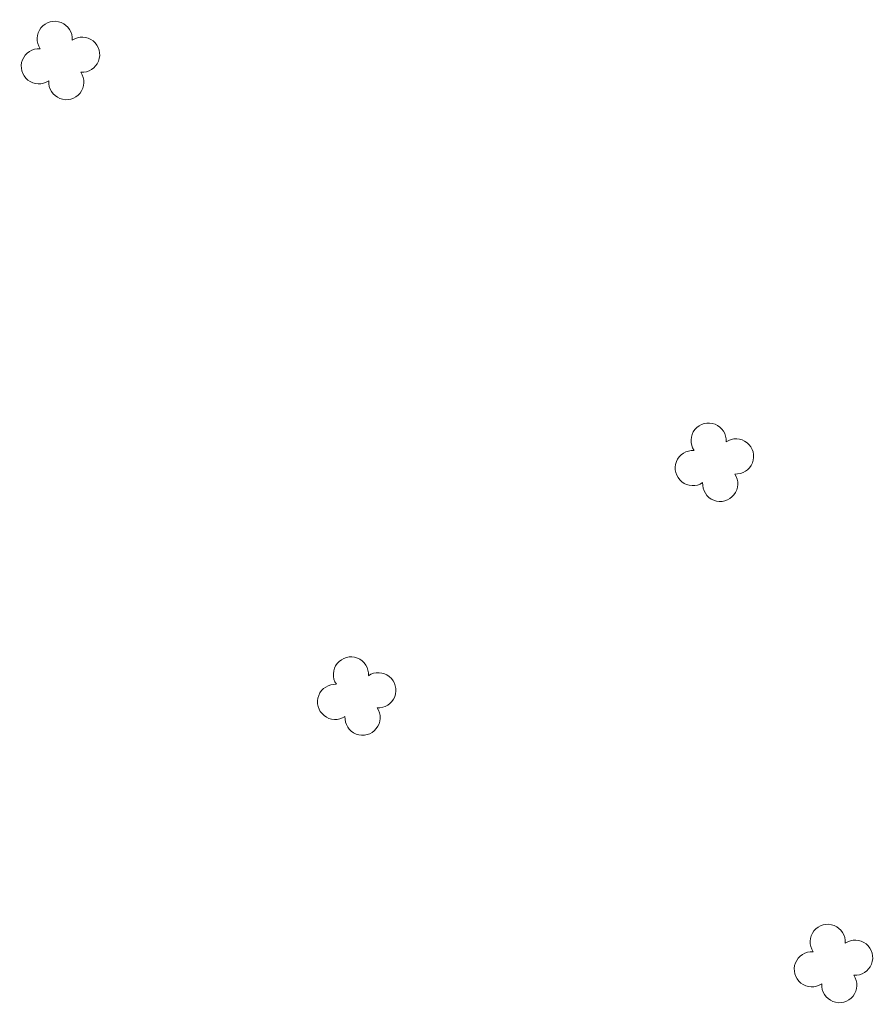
# Model space of a CAD drawing. Header units: metres. Extents: x 43144 to 46063, y 371355 to 373145.
# Tile 113 of 136: x 45926 to 45944, y 372937 to 372957. Entities that reach past the tile are written whole.
import ezdxf

# ---------------------------------------------------------------- set-up
doc = ezdxf.new("R2010")
doc.units = ezdxf.units.M

msp = doc.modelspace()

# ---------------------------------------------------------------- linework, layer by layer
at = {"layer": '', "color": 116, "linetype": 'Continuous', "lineweight": 13, "extrusion": (0, 0, -1)}
for centre, start, end in [((-45926.795, 372956.908), 326.0753, 183.9246), ((-45926.795, 372956.908), 326.0753, 183.9246), ((-45926.795, 372956.908), 326.0753, 183.9246), ((-45926.795, 372956.908), 326.0753, 183.9246), ((-45926.795, 372956.908), 326.0753, 183.9246), ((-45926.795, 372956.908), 326.0753, 183.9246), ((-45926.795, 372956.908), 326.0753, 183.9246), ((-45926.795, 372956.908), 326.0753, 183.9246), ((-45926.795, 372956.908), 326.0753, 183.9246), ((-45926.795, 372956.908), 326.0753, 183.9246), ((-45926.795, 372956.908), 326.0753, 183.9246), ((-45926.795, 372956.908), 326.0753, 183.9246), ((-45926.795, 372956.908), 326.0753, 183.9246), ((-45926.795, 372956.908), 326.0753, 183.9246), ((-45926.795, 372956.908), 326.0753, 183.9246), ((-45926.795, 372956.908), 326.0753, 183.9246), ((-45926.795, 372956.908), 326.0753, 183.9246), ((-45926.795, 372956.908), 326.0753, 183.9246), ((-45926.795, 372956.908), 326.0753, 183.9246), ((-45926.795, 372956.908), 326.0753, 183.9246), ((-45926.795, 372956.908), 326.0753, 183.9246), ((-45926.795, 372956.908), 326.0753, 183.9246), ((-45926.795, 372956.908), 326.0753, 183.9246), ((-45926.795, 372956.908), 326.0753, 183.9246), ((-45926.795, 372956.908), 326.0753, 183.9246), ((-45926.795, 372956.908), 326.0753, 183.9246), ((-45926.795, 372956.908), 326.0753, 183.9246), ((-45926.795, 372956.908), 326.0753, 183.9246), ((-45926.795, 372956.908), 326.0753, 183.9246), ((-45926.795, 372956.908), 326.0753, 183.9246), ((-45926.795, 372956.908), 326.0753, 183.9246), ((-45926.795, 372956.908), 326.0753, 183.9246), ((-45926.795, 372956.908), 326.0753, 183.9246), ((-45926.795, 372956.908), 326.0753, 183.9246), ((-45927.36, 372956.581), 56.0753, 273.9246), ((-45927.36, 372956.581), 56.0753, 273.9246), ((-45927.36, 372956.581), 56.0753, 273.9246), ((-45927.36, 372956.581), 56.0753, 273.9246), ((-45927.36, 372956.581), 56.0753, 273.9246), ((-45927.36, 372956.581), 56.0753, 273.9246), ((-45927.36, 372956.581), 56.0753, 273.9246), ((-45927.36, 372956.581), 56.0753, 273.9246), ((-45927.36, 372956.581), 56.0753, 273.9246), ((-45927.36, 372956.581), 56.0753, 273.9246), ((-45927.36, 372956.581), 56.0753, 273.9246), ((-45927.36, 372956.581), 56.0753, 273.9246), ((-45927.36, 372956.581), 56.0753, 273.9246), ((-45927.36, 372956.581), 56.0753, 273.9246), ((-45927.36, 372956.581), 56.0753, 273.9246), ((-45927.36, 372956.581), 56.0753, 273.9246), ((-45927.36, 372956.581), 56.0753, 273.9246), ((-45927.36, 372956.581), 56.0753, 273.9246), ((-45927.36, 372956.581), 56.0753, 273.9246), ((-45927.36, 372956.581), 56.0753, 273.9246), ((-45927.36, 372956.581), 56.0753, 273.9246), ((-45927.36, 372956.581), 56.0753, 273.9246), ((-45927.36, 372956.581), 56.0753, 273.9246), ((-45927.36, 372956.581), 56.0753, 273.9246), ((-45927.36, 372956.581), 56.0753, 273.9246), ((-45927.36, 372956.581), 56.0753, 273.9246), ((-45927.36, 372956.581), 56.0753, 273.9246), ((-45927.36, 372956.581), 56.0753, 273.9246), ((-45927.36, 372956.581), 56.0753, 273.9246), ((-45927.36, 372956.581), 56.0753, 273.9246), ((-45927.36, 372956.581), 56.0753, 273.9246), ((-45927.36, 372956.581), 56.0753, 273.9246), ((-45927.36, 372956.581), 56.0753, 273.9246), ((-45927.36, 372956.581), 56.0753, 273.9246), ((-45926.468, 372956.342), 236.0753, 93.9246), ((-45926.468, 372956.342), 236.0753, 93.9246), ((-45926.468, 372956.342), 236.0753, 93.9246), ((-45926.468, 372956.342), 236.0753, 93.9246), ((-45926.468, 372956.342), 236.0753, 93.9246), ((-45926.468, 372956.342), 236.0753, 93.9246), ((-45926.468, 372956.342), 236.0753, 93.9246), ((-45926.468, 372956.342), 236.0753, 93.9246), ((-45926.468, 372956.342), 236.0753, 93.9246), ((-45926.468, 372956.342), 236.0753, 93.9246), ((-45926.468, 372956.342), 236.0753, 93.9246), ((-45926.468, 372956.342), 236.0753, 93.9246), ((-45926.468, 372956.342), 236.0753, 93.9246), ((-45926.468, 372956.342), 236.0753, 93.9246), ((-45926.468, 372956.342), 236.0753, 93.9246), ((-45926.468, 372956.342), 236.0753, 93.9246), ((-45926.468, 372956.342), 236.0753, 93.9246), ((-45926.468, 372956.342), 236.0753, 93.9246), ((-45926.468, 372956.342), 236.0753, 93.9246), ((-45926.468, 372956.342), 236.0753, 93.9246), ((-45926.468, 372956.342), 236.0753, 93.9246), ((-45926.468, 372956.342), 236.0753, 93.9246), ((-45926.468, 372956.342), 236.0753, 93.9246), ((-45926.468, 372956.342), 236.0753, 93.9246), ((-45926.468, 372956.342), 236.0753, 93.9246), ((-45926.468, 372956.342), 236.0753, 93.9246), ((-45926.468, 372956.342), 236.0753, 93.9246), ((-45926.468, 372956.342), 236.0753, 93.9246), ((-45926.468, 372956.342), 236.0753, 93.9246), ((-45926.468, 372956.342), 236.0753, 93.9246), ((-45926.468, 372956.342), 236.0753, 93.9246), ((-45926.468, 372956.342), 236.0753, 93.9246), ((-45926.468, 372956.342), 236.0753, 93.9246), ((-45926.468, 372956.342), 236.0753, 93.9246), ((-45927.034, 372956.016), 146.0753, 3.9246), ((-45927.034, 372956.016), 146.0753, 3.9246), ((-45927.034, 372956.016), 146.0753, 3.9246), ((-45927.034, 372956.016), 146.0753, 3.9246), ((-45927.034, 372956.016), 146.0753, 3.9246), ((-45927.034, 372956.016), 146.0753, 3.9246), ((-45927.034, 372956.016), 146.0753, 3.9246), ((-45927.034, 372956.016), 146.0753, 3.9246), ((-45927.034, 372956.016), 146.0753, 3.9246), ((-45927.034, 372956.016), 146.0753, 3.9246), ((-45927.034, 372956.016), 146.0753, 3.9246), ((-45927.034, 372956.016), 146.0753, 3.9246), ((-45927.034, 372956.016), 146.0753, 3.9246), ((-45927.034, 372956.016), 146.0753, 3.9246), ((-45927.034, 372956.016), 146.0753, 3.9246), ((-45927.034, 372956.016), 146.0753, 3.9246), ((-45927.034, 372956.016), 146.0753, 3.9246), ((-45927.034, 372956.016), 146.0753, 3.9246), ((-45927.034, 372956.016), 146.0753, 3.9246), ((-45927.034, 372956.016), 146.0753, 3.9246), ((-45927.034, 372956.016), 146.0753, 3.9246), ((-45927.034, 372956.016), 146.0753, 3.9246), ((-45927.034, 372956.016), 146.0753, 3.9246), ((-45927.034, 372956.016), 146.0753, 3.9246), ((-45927.034, 372956.016), 146.0753, 3.9246), ((-45927.034, 372956.016), 146.0753, 3.9246), ((-45927.034, 372956.016), 146.0753, 3.9246), ((-45927.034, 372956.016), 146.0753, 3.9246), ((-45927.034, 372956.016), 146.0753, 3.9246), ((-45927.034, 372956.016), 146.0753, 3.9246), ((-45927.034, 372956.016), 146.0753, 3.9246), ((-45927.034, 372956.016), 146.0753, 3.9246), ((-45927.034, 372956.016), 146.0753, 3.9246), ((-45927.034, 372956.016), 146.0753, 3.9246), ((-45940.285, 372948.619), 326.0753, 183.9246), ((-45940.285, 372948.619), 326.0753, 183.9246), ((-45940.285, 372948.619), 326.0753, 183.9246), ((-45940.285, 372948.619), 326.0753, 183.9246), ((-45940.285, 372948.619), 326.0753, 183.9246), ((-45940.285, 372948.619), 326.0753, 183.9246), ((-45940.285, 372948.619), 326.0753, 183.9246), ((-45940.285, 372948.619), 326.0753, 183.9246), ((-45940.285, 372948.619), 326.0753, 183.9246), ((-45940.285, 372948.619), 326.0753, 183.9246), ((-45940.285, 372948.619), 326.0753, 183.9246), ((-45940.285, 372948.619), 326.0753, 183.9246), ((-45940.285, 372948.619), 326.0753, 183.9246), ((-45940.285, 372948.619), 326.0753, 183.9246), ((-45940.285, 372948.619), 326.0753, 183.9246), ((-45940.285, 372948.619), 326.0753, 183.9246), ((-45940.285, 372948.619), 326.0753, 183.9246), ((-45940.285, 372948.619), 326.0753, 183.9246), ((-45940.285, 372948.619), 326.0753, 183.9246), ((-45940.285, 372948.619), 326.0753, 183.9246), ((-45940.285, 372948.619), 326.0753, 183.9246), ((-45940.285, 372948.619), 326.0753, 183.9246), ((-45940.285, 372948.619), 326.0753, 183.9246), ((-45940.285, 372948.619), 326.0753, 183.9246), ((-45940.285, 372948.619), 326.0753, 183.9246), ((-45940.285, 372948.619), 326.0753, 183.9246), ((-45940.285, 372948.619), 326.0753, 183.9246), ((-45940.285, 372948.619), 326.0753, 183.9246), ((-45940.285, 372948.619), 326.0753, 183.9246), ((-45940.285, 372948.619), 326.0753, 183.9246), ((-45940.285, 372948.619), 326.0753, 183.9246), ((-45940.285, 372948.619), 326.0753, 183.9246), ((-45940.285, 372948.619), 326.0753, 183.9246), ((-45940.285, 372948.619), 326.0753, 183.9246), ((-45940.85, 372948.292), 56.0753, 273.9246), ((-45940.85, 372948.292), 56.0753, 273.9246), ((-45940.85, 372948.292), 56.0753, 273.9246), ((-45940.85, 372948.292), 56.0753, 273.9246), ((-45940.85, 372948.292), 56.0753, 273.9246), ((-45940.85, 372948.292), 56.0753, 273.9246), ((-45940.85, 372948.292), 56.0753, 273.9246), ((-45940.85, 372948.292), 56.0753, 273.9246), ((-45940.85, 372948.292), 56.0753, 273.9246), ((-45940.85, 372948.292), 56.0753, 273.9246), ((-45940.85, 372948.292), 56.0753, 273.9246), ((-45940.85, 372948.292), 56.0753, 273.9246), ((-45940.85, 372948.292), 56.0753, 273.9246), ((-45940.85, 372948.292), 56.0753, 273.9246), ((-45940.85, 372948.292), 56.0753, 273.9246), ((-45940.85, 372948.292), 56.0753, 273.9246), ((-45940.85, 372948.292), 56.0753, 273.9246), ((-45940.85, 372948.292), 56.0753, 273.9246), ((-45940.85, 372948.292), 56.0753, 273.9246), ((-45940.85, 372948.292), 56.0753, 273.9246), ((-45940.85, 372948.292), 56.0753, 273.9246), ((-45940.85, 372948.292), 56.0753, 273.9246), ((-45940.85, 372948.292), 56.0753, 273.9246), ((-45940.85, 372948.292), 56.0753, 273.9246), ((-45940.85, 372948.292), 56.0753, 273.9246), ((-45940.85, 372948.292), 56.0753, 273.9246), ((-45940.85, 372948.292), 56.0753, 273.9246), ((-45940.85, 372948.292), 56.0753, 273.9246), ((-45940.85, 372948.292), 56.0753, 273.9246), ((-45940.85, 372948.292), 56.0753, 273.9246), ((-45940.85, 372948.292), 56.0753, 273.9246), ((-45940.85, 372948.292), 56.0753, 273.9246), ((-45940.85, 372948.292), 56.0753, 273.9246), ((-45940.85, 372948.292), 56.0753, 273.9246), ((-45939.958, 372948.053), 236.0753, 93.9246), ((-45939.958, 372948.053), 236.0753, 93.9246), ((-45939.958, 372948.053), 236.0753, 93.9246), ((-45939.958, 372948.053), 236.0753, 93.9246), ((-45939.958, 372948.053), 236.0753, 93.9246), ((-45939.958, 372948.053), 236.0753, 93.9246), ((-45939.958, 372948.053), 236.0753, 93.9246), ((-45939.958, 372948.053), 236.0753, 93.9246), ((-45939.958, 372948.053), 236.0753, 93.9246), ((-45939.958, 372948.053), 236.0753, 93.9246), ((-45939.958, 372948.053), 236.0753, 93.9246), ((-45939.958, 372948.053), 236.0753, 93.9246), ((-45939.958, 372948.053), 236.0753, 93.9246), ((-45939.958, 372948.053), 236.0753, 93.9246), ((-45939.958, 372948.053), 236.0753, 93.9246), ((-45939.958, 372948.053), 236.0753, 93.9246), ((-45939.958, 372948.053), 236.0753, 93.9246), ((-45939.958, 372948.053), 236.0753, 93.9246), ((-45939.958, 372948.053), 236.0753, 93.9246), ((-45939.958, 372948.053), 236.0753, 93.9246), ((-45939.958, 372948.053), 236.0753, 93.9246), ((-45939.958, 372948.053), 236.0753, 93.9246), ((-45939.958, 372948.053), 236.0753, 93.9246), ((-45939.958, 372948.053), 236.0753, 93.9246), ((-45939.958, 372948.053), 236.0753, 93.9246), ((-45939.958, 372948.053), 236.0753, 93.9246), ((-45939.958, 372948.053), 236.0753, 93.9246), ((-45939.958, 372948.053), 236.0753, 93.9246), ((-45939.958, 372948.053), 236.0753, 93.9246), ((-45939.958, 372948.053), 236.0753, 93.9246), ((-45939.958, 372948.053), 236.0753, 93.9246), ((-45939.958, 372948.053), 236.0753, 93.9246), ((-45939.958, 372948.053), 236.0753, 93.9246), ((-45939.958, 372948.053), 236.0753, 93.9246), ((-45940.524, 372947.727), 146.0753, 3.9246), ((-45940.524, 372947.727), 146.0753, 3.9246), ((-45940.524, 372947.727), 146.0753, 3.9246), ((-45940.524, 372947.727), 146.0753, 3.9246), ((-45940.524, 372947.727), 146.0753, 3.9246), ((-45940.524, 372947.727), 146.0753, 3.9246), ((-45940.524, 372947.727), 146.0753, 3.9246), ((-45940.524, 372947.727), 146.0753, 3.9246), ((-45940.524, 372947.727), 146.0753, 3.9246), ((-45940.524, 372947.727), 146.0753, 3.9246), ((-45940.524, 372947.727), 146.0753, 3.9246), ((-45940.524, 372947.727), 146.0753, 3.9246), ((-45940.524, 372947.727), 146.0753, 3.9246), ((-45940.524, 372947.727), 146.0753, 3.9246), ((-45940.524, 372947.727), 146.0753, 3.9246), ((-45940.524, 372947.727), 146.0753, 3.9246), ((-45940.524, 372947.727), 146.0753, 3.9246), ((-45940.524, 372947.727), 146.0753, 3.9246), ((-45940.524, 372947.727), 146.0753, 3.9246), ((-45940.524, 372947.727), 146.0753, 3.9246), ((-45940.524, 372947.727), 146.0753, 3.9246), ((-45940.524, 372947.727), 146.0753, 3.9246), ((-45940.524, 372947.727), 146.0753, 3.9246), ((-45940.524, 372947.727), 146.0753, 3.9246), ((-45940.524, 372947.727), 146.0753, 3.9246), ((-45940.524, 372947.727), 146.0753, 3.9246), ((-45940.524, 372947.727), 146.0753, 3.9246), ((-45940.524, 372947.727), 146.0753, 3.9246), ((-45940.524, 372947.727), 146.0753, 3.9246), ((-45940.524, 372947.727), 146.0753, 3.9246), ((-45940.524, 372947.727), 146.0753, 3.9246), ((-45940.524, 372947.727), 146.0753, 3.9246), ((-45940.524, 372947.727), 146.0753, 3.9246), ((-45940.524, 372947.727), 146.0753, 3.9246), ((-45932.906, 372943.795), 326.0753, 183.9246), ((-45932.906, 372943.795), 326.0753, 183.9246), ((-45932.906, 372943.795), 326.0753, 183.9246), ((-45932.906, 372943.795), 326.0753, 183.9246), ((-45932.906, 372943.795), 326.0753, 183.9246), ((-45932.906, 372943.795), 326.0753, 183.9246), ((-45932.906, 372943.795), 326.0753, 183.9246), ((-45932.906, 372943.795), 326.0753, 183.9246), ((-45932.906, 372943.795), 326.0753, 183.9246), ((-45932.906, 372943.795), 326.0753, 183.9246), ((-45932.906, 372943.795), 326.0753, 183.9246), ((-45932.906, 372943.795), 326.0753, 183.9246), ((-45932.906, 372943.795), 326.0753, 183.9246), ((-45932.906, 372943.795), 326.0753, 183.9246), ((-45932.906, 372943.795), 326.0753, 183.9246), ((-45932.906, 372943.795), 326.0753, 183.9246), ((-45932.906, 372943.795), 326.0753, 183.9246), ((-45932.906, 372943.795), 326.0753, 183.9246), ((-45932.906, 372943.795), 326.0753, 183.9246), ((-45932.906, 372943.795), 326.0753, 183.9246), ((-45932.906, 372943.795), 326.0753, 183.9246), ((-45932.906, 372943.795), 326.0753, 183.9246), ((-45932.906, 372943.795), 326.0753, 183.9246), ((-45932.906, 372943.795), 326.0753, 183.9246), ((-45932.906, 372943.795), 326.0753, 183.9246), ((-45932.906, 372943.795), 326.0753, 183.9246), ((-45932.906, 372943.795), 326.0753, 183.9246), ((-45932.906, 372943.795), 326.0753, 183.9246), ((-45932.906, 372943.795), 326.0753, 183.9246), ((-45932.906, 372943.795), 326.0753, 183.9246), ((-45932.906, 372943.795), 326.0753, 183.9246), ((-45932.906, 372943.795), 326.0753, 183.9246), ((-45932.906, 372943.795), 326.0753, 183.9246), ((-45932.906, 372943.795), 326.0753, 183.9246), ((-45933.471, 372943.468), 56.0753, 273.9246), ((-45933.471, 372943.468), 56.0753, 273.9246), ((-45933.471, 372943.468), 56.0753, 273.9246), ((-45933.471, 372943.468), 56.0753, 273.9246), ((-45933.471, 372943.468), 56.0753, 273.9246), ((-45933.471, 372943.468), 56.0753, 273.9246), ((-45933.471, 372943.468), 56.0753, 273.9246), ((-45933.471, 372943.468), 56.0753, 273.9246), ((-45933.471, 372943.468), 56.0753, 273.9246), ((-45933.471, 372943.468), 56.0753, 273.9246), ((-45933.471, 372943.468), 56.0753, 273.9246), ((-45933.471, 372943.468), 56.0753, 273.9246), ((-45933.471, 372943.468), 56.0753, 273.9246), ((-45933.471, 372943.468), 56.0753, 273.9246), ((-45933.471, 372943.468), 56.0753, 273.9246), ((-45933.471, 372943.468), 56.0753, 273.9246), ((-45933.471, 372943.468), 56.0753, 273.9246), ((-45933.471, 372943.468), 56.0753, 273.9246), ((-45933.471, 372943.468), 56.0753, 273.9246), ((-45933.471, 372943.468), 56.0753, 273.9246), ((-45933.471, 372943.468), 56.0753, 273.9246), ((-45933.471, 372943.468), 56.0753, 273.9246), ((-45933.471, 372943.468), 56.0753, 273.9246), ((-45933.471, 372943.468), 56.0753, 273.9246), ((-45933.471, 372943.468), 56.0753, 273.9246), ((-45933.471, 372943.468), 56.0753, 273.9246), ((-45933.471, 372943.468), 56.0753, 273.9246), ((-45933.471, 372943.468), 56.0753, 273.9246), ((-45933.471, 372943.468), 56.0753, 273.9246), ((-45933.471, 372943.468), 56.0753, 273.9246), ((-45933.471, 372943.468), 56.0753, 273.9246), ((-45933.471, 372943.468), 56.0753, 273.9246), ((-45933.471, 372943.468), 56.0753, 273.9246), ((-45933.471, 372943.468), 56.0753, 273.9246), ((-45932.579, 372943.229), 236.0753, 93.9246), ((-45932.579, 372943.229), 236.0753, 93.9246), ((-45932.579, 372943.229), 236.0753, 93.9246), ((-45932.579, 372943.229), 236.0753, 93.9246), ((-45932.579, 372943.229), 236.0753, 93.9246), ((-45932.579, 372943.229), 236.0753, 93.9246), ((-45932.579, 372943.229), 236.0753, 93.9246), ((-45932.579, 372943.229), 236.0753, 93.9246), ((-45932.579, 372943.229), 236.0753, 93.9246), ((-45932.579, 372943.229), 236.0753, 93.9246), ((-45932.579, 372943.229), 236.0753, 93.9246), ((-45932.579, 372943.229), 236.0753, 93.9246), ((-45932.579, 372943.229), 236.0753, 93.9246), ((-45932.579, 372943.229), 236.0753, 93.9246), ((-45932.579, 372943.229), 236.0753, 93.9246), ((-45932.579, 372943.229), 236.0753, 93.9246), ((-45932.579, 372943.229), 236.0753, 93.9246), ((-45932.579, 372943.229), 236.0753, 93.9246), ((-45932.579, 372943.229), 236.0753, 93.9246), ((-45932.579, 372943.229), 236.0753, 93.9246), ((-45932.579, 372943.229), 236.0753, 93.9246), ((-45932.579, 372943.229), 236.0753, 93.9246), ((-45932.579, 372943.229), 236.0753, 93.9246), ((-45932.579, 372943.229), 236.0753, 93.9246), ((-45932.579, 372943.229), 236.0753, 93.9246), ((-45932.579, 372943.229), 236.0753, 93.9246), ((-45932.579, 372943.229), 236.0753, 93.9246), ((-45932.579, 372943.229), 236.0753, 93.9246), ((-45932.579, 372943.229), 236.0753, 93.9246), ((-45932.579, 372943.229), 236.0753, 93.9246), ((-45932.579, 372943.229), 236.0753, 93.9246), ((-45932.579, 372943.229), 236.0753, 93.9246), ((-45932.579, 372943.229), 236.0753, 93.9246), ((-45932.579, 372943.229), 236.0753, 93.9246), ((-45933.145, 372942.903), 146.0753, 3.9246), ((-45933.145, 372942.903), 146.0753, 3.9246), ((-45933.145, 372942.903), 146.0753, 3.9246), ((-45933.145, 372942.903), 146.0753, 3.9246), ((-45933.145, 372942.903), 146.0753, 3.9246), ((-45933.145, 372942.903), 146.0753, 3.9246), ((-45933.145, 372942.903), 146.0753, 3.9246), ((-45933.145, 372942.903), 146.0753, 3.9246), ((-45933.145, 372942.903), 146.0753, 3.9246), ((-45933.145, 372942.903), 146.0753, 3.9246), ((-45933.145, 372942.903), 146.0753, 3.9246), ((-45933.145, 372942.903), 146.0753, 3.9246), ((-45933.145, 372942.903), 146.0753, 3.9246), ((-45933.145, 372942.903), 146.0753, 3.9246), ((-45933.145, 372942.903), 146.0753, 3.9246), ((-45933.145, 372942.903), 146.0753, 3.9246), ((-45933.145, 372942.903), 146.0753, 3.9246), ((-45933.145, 372942.903), 146.0753, 3.9246), ((-45933.145, 372942.903), 146.0753, 3.9246), ((-45933.145, 372942.903), 146.0753, 3.9246), ((-45933.145, 372942.903), 146.0753, 3.9246), ((-45933.145, 372942.903), 146.0753, 3.9246), ((-45933.145, 372942.903), 146.0753, 3.9246), ((-45933.145, 372942.903), 146.0753, 3.9246), ((-45933.145, 372942.903), 146.0753, 3.9246), ((-45933.145, 372942.903), 146.0753, 3.9246), ((-45933.145, 372942.903), 146.0753, 3.9246), ((-45933.145, 372942.903), 146.0753, 3.9246), ((-45933.145, 372942.903), 146.0753, 3.9246), ((-45933.145, 372942.903), 146.0753, 3.9246), ((-45933.145, 372942.903), 146.0753, 3.9246), ((-45933.145, 372942.903), 146.0753, 3.9246), ((-45933.145, 372942.903), 146.0753, 3.9246), ((-45933.145, 372942.903), 146.0753, 3.9246), ((-45942.742, 372938.277), 326.0753, 183.9246), ((-45942.742, 372938.277), 326.0753, 183.9246), ((-45942.742, 372938.277), 326.0753, 183.9246), ((-45942.742, 372938.277), 326.0753, 183.9246), ((-45942.742, 372938.277), 326.0753, 183.9246), ((-45942.742, 372938.277), 326.0753, 183.9246), ((-45942.742, 372938.277), 326.0753, 183.9246), ((-45942.742, 372938.277), 326.0753, 183.9246), ((-45942.742, 372938.277), 326.0753, 183.9246), ((-45942.742, 372938.277), 326.0753, 183.9246), ((-45942.742, 372938.277), 326.0753, 183.9246), ((-45942.742, 372938.277), 326.0753, 183.9246), ((-45942.742, 372938.277), 326.0753, 183.9246), ((-45942.742, 372938.277), 326.0753, 183.9246), ((-45942.742, 372938.277), 326.0753, 183.9246), ((-45942.742, 372938.277), 326.0753, 183.9246), ((-45942.742, 372938.277), 326.0753, 183.9246), ((-45942.742, 372938.277), 326.0753, 183.9246), ((-45942.742, 372938.277), 326.0753, 183.9246), ((-45942.742, 372938.277), 326.0753, 183.9246), ((-45942.742, 372938.277), 326.0753, 183.9246), ((-45942.742, 372938.277), 326.0753, 183.9246), ((-45942.742, 372938.277), 326.0753, 183.9246), ((-45942.742, 372938.277), 326.0753, 183.9246), ((-45942.742, 372938.277), 326.0753, 183.9246), ((-45942.742, 372938.277), 326.0753, 183.9246), ((-45942.742, 372938.277), 326.0753, 183.9246), ((-45942.742, 372938.277), 326.0753, 183.9246), ((-45942.742, 372938.277), 326.0753, 183.9246), ((-45942.742, 372938.277), 326.0753, 183.9246), ((-45942.742, 372938.277), 326.0753, 183.9246), ((-45942.742, 372938.277), 326.0753, 183.9246), ((-45942.742, 372938.277), 326.0753, 183.9246), ((-45942.742, 372938.277), 326.0753, 183.9246), ((-45943.307, 372937.95), 56.0753, 273.9246), ((-45943.307, 372937.95), 56.0753, 273.9246), ((-45943.307, 372937.95), 56.0753, 273.9246), ((-45943.307, 372937.95), 56.0753, 273.9246), ((-45943.307, 372937.95), 56.0753, 273.9246), ((-45943.307, 372937.95), 56.0753, 273.9246), ((-45943.307, 372937.95), 56.0753, 273.9246), ((-45943.307, 372937.95), 56.0753, 273.9246), ((-45943.307, 372937.95), 56.0753, 273.9246), ((-45943.307, 372937.95), 56.0753, 273.9246), ((-45943.307, 372937.95), 56.0753, 273.9246), ((-45943.307, 372937.95), 56.0753, 273.9246), ((-45943.307, 372937.95), 56.0753, 273.9246), ((-45943.307, 372937.95), 56.0753, 273.9246), ((-45943.307, 372937.95), 56.0753, 273.9246), ((-45943.307, 372937.95), 56.0753, 273.9246), ((-45943.307, 372937.95), 56.0753, 273.9246), ((-45943.307, 372937.95), 56.0753, 273.9246), ((-45943.307, 372937.95), 56.0753, 273.9246), ((-45943.307, 372937.95), 56.0753, 273.9246), ((-45943.307, 372937.95), 56.0753, 273.9246), ((-45943.307, 372937.95), 56.0753, 273.9246), ((-45943.307, 372937.95), 56.0753, 273.9246), ((-45943.307, 372937.95), 56.0753, 273.9246), ((-45943.307, 372937.95), 56.0753, 273.9246), ((-45943.307, 372937.95), 56.0753, 273.9246), ((-45943.307, 372937.95), 56.0753, 273.9246), ((-45943.307, 372937.95), 56.0753, 273.9246), ((-45943.307, 372937.95), 56.0753, 273.9246), ((-45943.307, 372937.95), 56.0753, 273.9246), ((-45943.307, 372937.95), 56.0753, 273.9246), ((-45943.307, 372937.95), 56.0753, 273.9246), ((-45943.307, 372937.95), 56.0753, 273.9246), ((-45943.307, 372937.95), 56.0753, 273.9246), ((-45942.415, 372937.711), 236.0753, 93.9246), ((-45942.415, 372937.711), 236.0753, 93.9246), ((-45942.415, 372937.711), 236.0753, 93.9246), ((-45942.415, 372937.711), 236.0753, 93.9246), ((-45942.415, 372937.711), 236.0753, 93.9246), ((-45942.415, 372937.711), 236.0753, 93.9246), ((-45942.415, 372937.711), 236.0753, 93.9246), ((-45942.415, 372937.711), 236.0753, 93.9246), ((-45942.415, 372937.711), 236.0753, 93.9246), ((-45942.415, 372937.711), 236.0753, 93.9246), ((-45942.415, 372937.711), 236.0753, 93.9246), ((-45942.415, 372937.711), 236.0753, 93.9246), ((-45942.415, 372937.711), 236.0753, 93.9246), ((-45942.415, 372937.711), 236.0753, 93.9246), ((-45942.415, 372937.711), 236.0753, 93.9246), ((-45942.415, 372937.711), 236.0753, 93.9246), ((-45942.415, 372937.711), 236.0753, 93.9246), ((-45942.415, 372937.711), 236.0753, 93.9246), ((-45942.415, 372937.711), 236.0753, 93.9246), ((-45942.415, 372937.711), 236.0753, 93.9246), ((-45942.415, 372937.711), 236.0753, 93.9246), ((-45942.415, 372937.711), 236.0753, 93.9246), ((-45942.415, 372937.711), 236.0753, 93.9246), ((-45942.415, 372937.711), 236.0753, 93.9246), ((-45942.415, 372937.711), 236.0753, 93.9246), ((-45942.415, 372937.711), 236.0753, 93.9246), ((-45942.415, 372937.711), 236.0753, 93.9246), ((-45942.415, 372937.711), 236.0753, 93.9246), ((-45942.415, 372937.711), 236.0753, 93.9246), ((-45942.415, 372937.711), 236.0753, 93.9246), ((-45942.415, 372937.711), 236.0753, 93.9246), ((-45942.415, 372937.711), 236.0753, 93.9246), ((-45942.415, 372937.711), 236.0753, 93.9246), ((-45942.415, 372937.711), 236.0753, 93.9246), ((-45942.981, 372937.385), 146.0753, 3.9246), ((-45942.981, 372937.385), 146.0753, 3.9246), ((-45942.981, 372937.385), 146.0753, 3.9246), ((-45942.981, 372937.385), 146.0753, 3.9246), ((-45942.981, 372937.385), 146.0753, 3.9246), ((-45942.981, 372937.385), 146.0753, 3.9246), ((-45942.981, 372937.385), 146.0753, 3.9246), ((-45942.981, 372937.385), 146.0753, 3.9246), ((-45942.981, 372937.385), 146.0753, 3.9246), ((-45942.981, 372937.385), 146.0753, 3.9246), ((-45942.981, 372937.385), 146.0753, 3.9246), ((-45942.981, 372937.385), 146.0753, 3.9246), ((-45942.981, 372937.385), 146.0753, 3.9246), ((-45942.981, 372937.385), 146.0753, 3.9246), ((-45942.981, 372937.385), 146.0753, 3.9246), ((-45942.981, 372937.385), 146.0753, 3.9246), ((-45942.981, 372937.385), 146.0753, 3.9246), ((-45942.981, 372937.385), 146.0753, 3.9246), ((-45942.981, 372937.385), 146.0753, 3.9246), ((-45942.981, 372937.385), 146.0753, 3.9246), ((-45942.981, 372937.385), 146.0753, 3.9246), ((-45942.981, 372937.385), 146.0753, 3.9246), ((-45942.981, 372937.385), 146.0753, 3.9246), ((-45942.981, 372937.385), 146.0753, 3.9246), ((-45942.981, 372937.385), 146.0753, 3.9246), ((-45942.981, 372937.385), 146.0753, 3.9246), ((-45942.981, 372937.385), 146.0753, 3.9246), ((-45942.981, 372937.385), 146.0753, 3.9246), ((-45942.981, 372937.385), 146.0753, 3.9246), ((-45942.981, 372937.385), 146.0753, 3.9246), ((-45942.981, 372937.385), 146.0753, 3.9246), ((-45942.981, 372937.385), 146.0753, 3.9246), ((-45942.981, 372937.385), 146.0753, 3.9246), ((-45942.981, 372937.385), 146.0753, 3.9246)]:
    msp.add_arc(centre, 0.363, start, end, dxfattribs=at)

doc.saveas('drawing.dxf')
